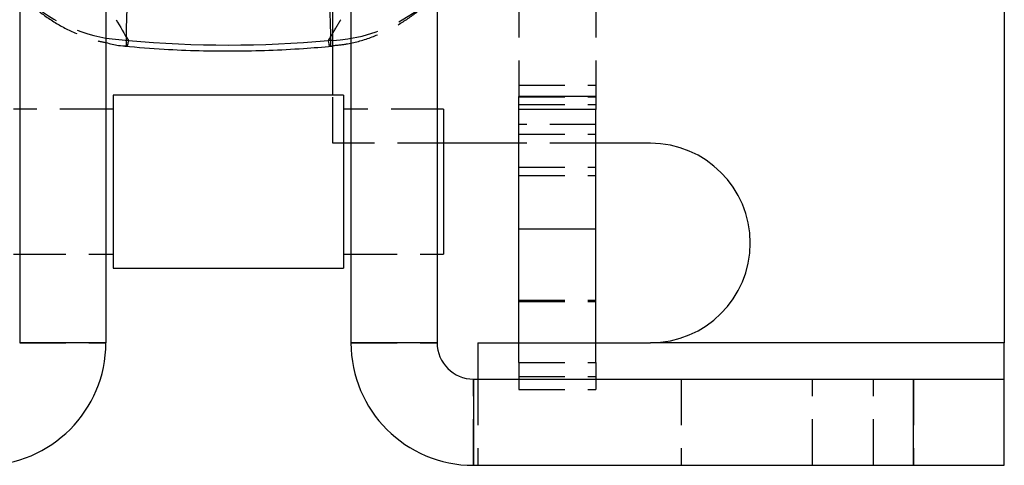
# Model space of a CAD drawing. Extents: x 94 to 732, y 26 to 530.
# Tile 18 of 22: x 677 to 732, y 429 to 454. Entities that reach past the tile are written whole.
import ezdxf

# ---------------------------------------------------------------- set-up
doc = ezdxf.new("R2010")
doc.units = 0
doc.header["$LTSCALE"] = 2
doc.linetypes.add('HIDDEN', pattern=[1.905, 1.27, -0.635])
doc.layers.get('0').update_dxf_attribs({"linetype": 'CONTINUOUS'})

msp = doc.modelspace()

# ---------------------------------------------------------------- linework, layer by layer
at = {"color": 7, "linetype": 'CONTINUOUS'}
for p, q in [((677.3199, 465.91), (677.3199, 436.0178)), ((682.0699, 465.91), (682.0699, 436.0178)), ((695.5701, 465.91), (695.5701, 436.0178)), ((700.3201, 465.91), (700.3201, 436.0178)), ((694.57, 449.6547), (694.57, 459.8917)), ((731.57, 459.8917), (731.57, 436.0178)), ((682.0699, 452.8024), (683.3103, 452.6667)), ((694.4088, 452.376), (694.57, 452.395)), ((695.17, 449.6547), (682.47, 449.6547)), ((682.47, 449.6547), (682.47, 440.1297)), ((695.17, 449.6547), (695.17, 440.1297)), ((709.07, 449.5791), (704.82, 449.5791)), ((704.82, 448.8649), (704.82, 449.5791)), ((709.07, 449.5791), (709.07, 448.8649)), ((677.3199, 448.8922), (676.97, 448.8922)), ((682.47, 448.8922), (682.0699, 448.8922)), ((695.5701, 448.8922), (695.17, 448.8922)), ((700.67, 448.8922), (700.3201, 448.8922)), ((700.67, 448.8922), (700.67, 440.8922)), ((709.07, 448.8649), (704.82, 448.8649)), ((704.82, 442.2893), (704.82, 448.8649)), ((709.07, 442.2893), (709.07, 448.8649)), ((704.82, 447.0117), (700.67, 447.0117)), ((712.073, 447.0117), (709.07, 447.0117)), ((704.82, 442.2893), (709.07, 442.2893)), ((704.82, 436.0178), (704.82, 442.2893)), ((709.07, 436.0178), (709.07, 442.2893)), ((676.97, 440.8922), (677.3199, 440.8922)), ((682.0699, 440.8922), (682.47, 440.8922)), ((695.17, 440.8922), (695.5701, 440.8922)), ((700.3201, 440.8922), (700.67, 440.8922)), ((682.47, 440.1297), (695.17, 440.1297)), ((682.0699, 436.0178), (677.3199, 436.0178)), ((700.3201, 436.0178), (695.5701, 436.0178)), ((702.57, 436.0178), (712.073, 436.0178)), ((702.57, 436.0178), (702.57, 434.0178)), ((731.57, 436.0178), (712.073, 436.0178)), ((731.57, 434.0178), (731.57, 436.0178)), ((702.3201, 434.0178), (702.3201, 429.2678)), ((702.3201, 434.0178), (726.57, 434.0178)), ((726.57, 429.2678), (726.57, 434.0178)), ((726.57, 434.0178), (731.57, 434.0178)), ((731.57, 429.2678), (731.57, 434.0178)), ((702.3201, 429.2678), (726.57, 429.2678)), ((726.57, 429.2678), (731.57, 429.2678))]:
    msp.add_line(p, q, dxfattribs=at)
at = {"color": 7, "linetype": 'HIDDEN'}
for p, q in [((704.82, 459.1869), (704.82, 449.5791)), ((709.07, 459.1869), (709.07, 449.5791)), ((704.82, 450.2072), (709.07, 450.2072)), ((694.57, 447.0117), (694.57, 449.6547)), ((704.82, 449.5626), (709.07, 449.5626)), ((682.0699, 448.8922), (677.3199, 448.8922)), ((682.0699, 448.8922), (677.3199, 448.8922)), ((700.3201, 448.8922), (695.5701, 448.8922)), ((700.3201, 448.8922), (695.5701, 448.8922)), ((704.82, 449.1467), (709.07, 449.1467)), ((709.07, 448.0486), (704.82, 448.0486)), ((704.82, 447.5083), (709.07, 447.5083)), ((700.67, 447.0117), (694.57, 447.0117)), ((709.07, 447.0117), (704.82, 447.0117)), ((704.82, 445.6982), (709.07, 445.6982)), ((704.82, 445.2288), (709.07, 445.2288)), ((677.3199, 440.8922), (682.0699, 440.8922)), ((677.3199, 440.8922), (682.0699, 440.8922)), ((695.5701, 440.8922), (700.3201, 440.8922)), ((695.5701, 440.8922), (700.3201, 440.8922)), ((704.82, 438.3706), (709.07, 438.3706)), ((704.82, 438.2889), (709.07, 438.2889)), ((677.3199, 436.0178), (682.0699, 436.0178)), ((695.5701, 436.0178), (700.3201, 436.0178)), ((704.82, 434.928), (704.82, 436.0178)), ((709.07, 434.928), (709.07, 436.0178)), ((731.57, 436.0178), (712.073, 436.0178)), ((704.82, 434.928), (709.07, 434.928)), ((704.82, 434.928), (704.82, 433.4495)), ((709.07, 434.928), (709.07, 433.4495)), ((702.3201, 429.2678), (702.3201, 434.0178)), ((702.57, 434.0178), (702.57, 429.2678)), ((704.82, 434.1651), (709.07, 434.1651)), ((713.77, 434.0178), (713.77, 429.2678)), ((721.0077, 429.2678), (721.0077, 434.0178)), ((724.37, 429.2678), (724.37, 434.0178)), ((726.57, 434.0178), (726.57, 429.2678)), ((704.82, 433.4495), (709.07, 433.4495))]:
    msp.add_line(p, q, dxfattribs=at)
at = {"color": 8, "linetype": 'CONTINUOUS'}
msp.add_line((694.57, 452.6797), (694.3297, 452.6667), dxfattribs=at)
at = {"color": 7, "linetype": 'HIDDEN'}
for centre, radius, start, end in [((694.1322, 461.2106), 8.5422, 272.93759, 358.20904), ((683.5787, 461.4021), 8.7311, 224.20574, 260.04887)]:
    msp.add_arc(centre, radius, start, end, dxfattribs=at)
at = {"color": 7, "linetype": 'CONTINUOUS'}
for centre, radius, start, end in [((712.073, 441.5148), 5.4969, 270, 90), ((675.3199, 436.0178), 6.75, 270, 360), ((702.3201, 436.0178), 6.75, 180, 270), ((702.3201, 436.0178), 2, 180, 270)]:
    msp.add_arc(centre, radius, start, end, dxfattribs=at)
for centre, major_axis, ratio, start_param, end_param in [((688.82, 509.3498), (-65.0494, 131.2477), 0.2177377, 1.8974678, 1.9071097), ((688.82, 533.7947), (0, 81.3731), 0.8731386, 3.0639681, 3.2192172)]:
    msp.add_ellipse(centre, major_axis=major_axis, ratio=ratio, start_param=start_param, end_param=end_param, dxfattribs=at)
at = {"color": 7, "linetype": 'HIDDEN'}
msp.add_ellipse((688.82, 509.3498), major_axis=(65.0494, 131.2477), ratio=0.2177377, start_param=4.3794686, end_param=4.3857175, dxfattribs=at)
at = {"color": 8, "linetype": 'CONTINUOUS'}
msp.add_ellipse((688.82, 509.3498), major_axis=(65.0494, 131.2477), ratio=0.2177377, start_param=4.3760756, end_param=4.3794686, dxfattribs=at)
at = {"color": 7, "linetype": 'HIDDEN'}
for points, knots in [([(683.2318, 452.3772), (683.2282, 452.3693), (683.2091, 452.3277), (683.195, 452.572), (683.1984, 453.3223), (683.2557, 454.7477), (683.3465, 456.4938), (683.4099, 457.5581), (683.4416, 458.0902)], [0, 0, 0, 0, 0.0356909, 0.1901098, 0.3860965, 0.6794769, 0.8397387, 1, 1, 1, 1]), ([(694.1984, 458.0902), (694.2274, 457.6038), (694.2855, 456.6317), (694.3533, 455.349), (694.4072, 454.1863), (694.4388, 453.2773), (694.4457, 452.6707), (694.4362, 452.3686), (694.4151, 452.3816), (694.4075, 452.3863)], [0, 0, 0, 0, 0.14595752, 0.29168053, 0.44147656, 0.61421745, 0.76203617, 0.91411158, 1, 1, 1, 1]), ([(675.9193, 457.3082), (676.0063, 457.1282), (676.276, 456.5702), (676.8967, 455.7205), (677.7735, 454.7614), (678.823, 453.9106), (680.0317, 453.2107), (681.13, 452.7465), (681.833, 452.6063), (682.0699, 452.559)], [0, 0, 0, 0, 0.074725, 0.2316521, 0.3899967, 0.5589641, 0.7329887, 0.9100456, 1, 1, 1, 1]), ([(694.57, 452.395), (694.8418, 452.42), (695.5803, 452.4879), (696.7249, 452.8374), (697.9533, 453.3842), (699.0372, 454.0778), (699.9733, 454.8713), (700.7541, 455.7386), (701.34, 456.5504), (701.6199, 457.0903), (701.7302, 457.3032)], [0, 0, 0, 0, 0.0902302, 0.2451899, 0.3931769, 0.5346179, 0.6696657, 0.798305, 0.9204668, 1, 1, 1, 1])]:
    msp.add_open_spline(points, degree=3, knots=knots, dxfattribs=at)
at = {"color": 7, "linetype": 'CONTINUOUS'}
for points, knots in [([(682.0699, 452.559), (682.3009, 452.4958), (682.6821, 452.3915), (683.0763, 452.3793), (683.2316, 452.3744)], [0, 0, 0, 0, 0.6061116, 1, 1, 1, 1]), ([(683.1062, 452.3607), (683.8312, 452.3013), (685.8327, 452.1373), (689.1246, 452.0618), (692.2124, 452.164), (694.011, 452.3164), (694.5338, 452.3607)], [0, 0, 0, 0, 0.1907644, 0.52662284, 0.86238433, 1, 1, 1, 1])]:
    msp.add_open_spline(points, degree=3, knots=knots, dxfattribs=at)
at = {"color": 8, "linetype": 'CONTINUOUS'}
for points, knots in [([(683.3103, 452.6667), (683.2945, 452.5759), (683.2613, 452.3845), (683.242, 452.3797), (683.2318, 452.3772)], [0, 0, 0, 0, 0.4745477, 1, 1, 1, 1]), ([(694.4075, 452.3863), (694.4026, 452.3765), (694.386, 452.3439), (694.3529, 452.5337), (694.3297, 452.6667)], [0, 0, 0, 0, 0.2991371, 1, 1, 1, 1])]:
    msp.add_open_spline(points, degree=3, knots=knots, dxfattribs=at)

doc.saveas('drawing.dxf')
